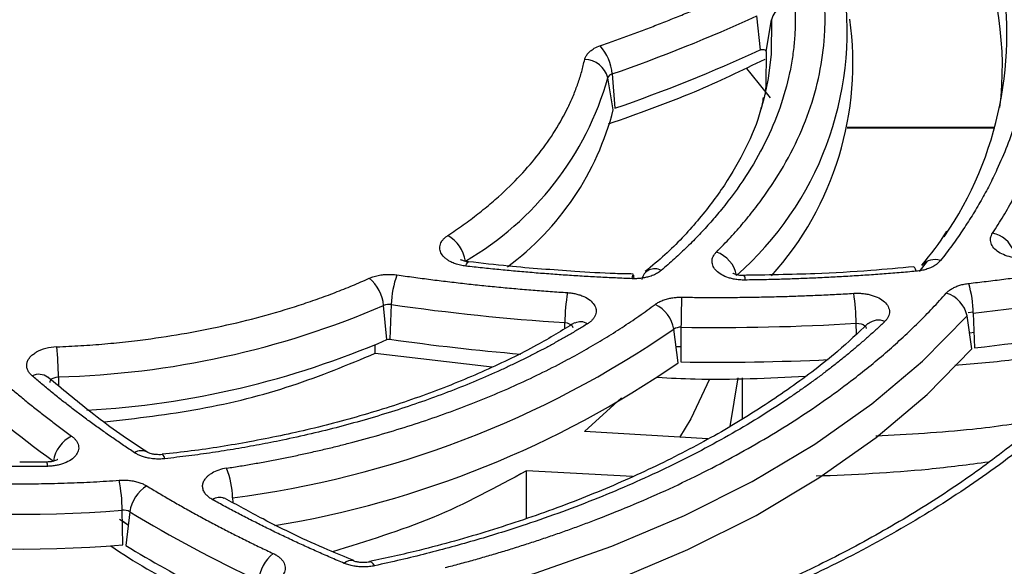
# Model space of a CAD drawing. Header units: millimetres. Extents: x 0 to 423, y 0 to 297.
# Tile 35 of 41: x 349 to 363, y 186 to 194. Entities that reach past the tile are written whole.
import ezdxf

# ---------------------------------------------------------------- set-up
doc = ezdxf.new("R2010")
doc.units = ezdxf.units.MM
doc.layers.add('实线', color=2, linetype='Continuous', lineweight=25)

msp = doc.modelspace()

# ---------------------------------------------------------------- linework, layer by layer
at = {"layer": '实线', "color": 2, "linetype": 'Continuous', "lineweight": 25, "true_color": 0xffff00}
for p, q in [((359.3352, 193.354), (359.2873, 193.8349)), ((359.4156, 193.3327), (359.4923, 193.7804)), ((357.2581, 192.5096), (357.1818, 192.9606)), ((357.242, 193.0141), (357.2816, 192.53)), ((359.3849, 192.6631), (359.3436, 192.5144)), ((360.5621, 192.2542), (362.6479, 192.2541)), ((360.5637, 192.2615), (362.65, 192.2614)), ((361.692, 190.3699), (361.5799, 190.2239)), ((354.0608, 189.2634), (354.0137, 189.7445)), ((354.1217, 189.7577), (354.1032, 189.2686)), ((362.3235, 189.131), (362.2552, 189.5974)), ((362.2699, 189.6462), (362.3428, 189.6546)), ((362.3435, 189.6357), (362.3592, 189.1461)), ((356.5718, 189.4167), (356.5733, 189.5032)), ((358.2144, 189.4375), (358.2124, 188.947)), ((360.6916, 189.3404), (360.6894, 189.4933)), ((358.1733, 188.9369), (358.1115, 189.4094)), ((362.3598, 189.3622), (362.2908, 189.3544)), ((353.8934, 189.0694), (353.8934, 189.1901)), ((358.2133, 189.159), (358.1403, 189.1602)), ((353.8934, 189.0694), (355.5491, 188.8768)), ((349.42, 188.7366), (349.4213, 188.6101)), ((359.0193, 188.7233), (358.902, 188.036)), ((359.0813, 188.1412), (359.0813, 188.7249)), ((357.3755, 188.4397), (356.8511, 187.9648)), ((358.5925, 187.8636), (356.8511, 187.9648)), ((357.5298, 187.3289), (356.0303, 187.4103)), ((356.0303, 186.7415), (356.0303, 187.4103)), ((351.8807, 187.0289), (351.8834, 186.9615)), ((350.3294, 186.3637), (350.3212, 186.8539)), ((350.4284, 186.8317), (350.3727, 186.3551)), ((350.4066, 186.6449), (350.285, 186.7224)), ((350.3237, 186.7049), (350.4068, 186.6468)), ((353.8166, 186.1234), (353.8147, 186.1229))]:
    msp.add_line(p, q, dxfattribs=at)
at = {"layer": '实线', "color": 2, "linetype": 'Continuous', "lineweight": 25, "true_color": 0xffff00, "flags": 128}
for points in [[(359.4923, 193.7804), (359.4892, 193.2952), (359.4466, 192.9508)], [(359.4156, 193.3327), (359.4125, 192.8509), (359.4014, 192.7299)], [(359.1386, 193.0902), (359.1986, 193.0151), (359.4719, 192.6795)], [(359.4466, 192.9508), (359.4197, 192.8116), (359.3849, 192.6631)], [(355.1749, 190.3005), (355.1864, 190.3297), (355.1975, 190.3494), (355.2079, 190.3587), (355.2135, 190.3594)], [(361.5354, 190.228), (361.5263, 190.2575), (361.5174, 190.2774), (361.5091, 190.287), (361.5049, 190.2878)], [(357.5264, 190.1235), (357.5302, 190.1533), (357.5339, 190.1735), (357.5374, 190.1834), (357.5405, 190.1827), (357.5432, 190.1714), (357.5453, 190.1499), (357.5466, 190.1248)], [(355.0178, 185.6354), (356.1544, 185.9631), (357.2391, 186.3449), (358.264, 186.7783), (359.222, 187.26), (360.1061, 187.7867), (360.91, 188.3545), (361.6281, 188.9595), (362.2552, 189.5974)], [(356.5733, 189.5032), (356.607, 189.4982), (356.637, 189.4881), (356.6612, 189.4737), (356.6776, 189.456), (356.6851, 189.4364), (356.6854, 189.4335)], [(360.6894, 189.4933), (360.7244, 189.4926), (360.7576, 189.4864), (360.7867, 189.4752), (360.8093, 189.4598), (360.8237, 189.4414), (360.8289, 189.4215), (360.8289, 189.4196)], [(355.755, 185.344), (356.1916, 185.4781), (357.2818, 185.8619), (358.312, 186.2975), (359.2748, 186.7817), (360.1634, 187.311), (360.9715, 187.8818), (361.6932, 188.4899), (362.3235, 189.131)], [(349.3026, 188.6565), (349.3022, 188.659), (349.3044, 188.678), (349.3149, 188.696), (349.3333, 188.7119), (349.3581, 188.7245), (349.3877, 188.7329), (349.42, 188.7366)], [(358.615, 188.705), (358.3546, 188.1436), (358.1939, 187.8787)], [(350.9235, 187.5813), (350.9124, 187.6106), (350.9017, 187.6303), (350.8917, 187.6397), (350.8864, 187.6404)], [(353.8873, 186.0699), (353.8664, 186.0976), (353.8463, 186.1157), (353.8274, 186.1237), (353.8166, 186.1234)]]:
    msp.add_lwpolyline(points, dxfattribs=at)
at = {"layer": '实线', "color": 2, "linetype": 'Continuous', "lineweight": 25, "true_color": 0xffff00}
for centre, radius, start, end in [((357.9721, 193.1124), 4.7823, 353.10977, 23.54523), ((357.7421, 193.5806), 5.0773, 325.64224, 11.47926), ((355.9646, 193.6231), 4.5978, 311.31327, 7.60722), ((359.8074, 193.6956), 0.3263, 87.40795, 164.9255), ((349.7734, 214.5838), 22.8262, 289.0985, 294.63254), ((356.1654, 193.1619), 4.4772, 317.988, 8.06562), ((356.5693, 192.9612), 0.6748, 4.49704, 41.87585), ((349.7829, 214.1867), 22.9182, 289.0985, 294.63254), ((356.8477, 192.8733), 0.3453, 14.64882, 88.91034), ((352.986, 194.1481), 4.3606, 300.0283, 344.19784), ((357.2613, 192.9317), 0.0846, 103.20551, 159.98778), ((353.3804, 193.5079), 4.0042, 306.48987, 345.56321), ((354.6789, 190.301), 0.4945, 8.34971, 60.81773), ((362.5324, 190.3691), 0.4069, 20.34386, 78.0587), ((358.572, 190.0879), 0.4356, 10.82525, 70.92977), ((361.7996, 190.148), 0.245, 70.74527, 138.32501), ((355.4705, 189.719), 1.3494, 160.15801, 178.35343), ((357.8408, 190.0804), 0.183, 59.62926, 170.32567), ((358.8009, 190.1121), 0.3186, 358.54559, 9.58131), ((353.433, 189.6844), 0.5838, 5.91453, 49.64215), ((360.6533, 189.5984), 1.6906, 1.26311, 15.74003), ((358.9211, 220.2576), 30.8125, 276.37715, 281.02954), ((359.4212, 189.4676), 2.8481, 170.72035, 179.28364), ((370.4292, 189.4027), 12.2148, 177.84381, 179.83688), ((357.6161, 189.4578), 3.0735, 0.66147, 8.59446), ((361.8409, 189.5135), 0.4227, 11.44184, 73.42407), ((349.085, 201.2355), 12.5034, 271.5354, 293.21534), ((354.0913, 189.5586), 0.2014, 81.30356, 112.64528), ((358.6421, 221.364), 31.9279, 261.86069, 266.28494), ((357.6429, 189.3342), 0.4745, 9.1116, 63.99666), ((356.7964, 189.3451), 0.1706, 55.39359, 118.29995), ((358.2063, 189.2646), 0.1731, 87.30272, 123.23315), ((358.7108, 222.3388), 32.905, 269.13575, 273.44742), ((361.0027, 189.32), 0.218, 65.5649, 130.71584), ((358.9132, 219.9574), 31.0033, 276.38159, 280.61648), ((350.0797, 201.0872), 14.1732, 277.30028, 304.51927), ((344.5441, 188.7016), 4.8761, 0.41157, 5.40704), ((349.124, 200.7469), 12.4998, 273.20262, 293.26299), ((358.6274, 220.886), 31.9395, 261.85671, 265.19285), ((350.2036, 200.474), 14.0221, 279.30713, 304.63641), ((358.7107, 222.0045), 33.0612, 269.13656, 272.74234), ((349.1421, 188.5657), 0.2075, 52.68979, 116.5706), ((357.2221, 198.4756), 13.4687, 226.35775, 234.22592), ((349.8209, 187.4736), 0.4783, 116.62022, 171.038), ((348.8453, 205.883), 19.0862, 252.16454, 274.43473), ((350.592, 187.5166), 0.1783, 60.80084, 122.88138), ((349.0584, 187.4811), 0.2078, 357.95602, 14.96863), ((350.6119, 186.9895), 1.2694, 1.77516, 21.13891), ((348.8451, 205.5169), 19.2107, 252.16118, 274.43144), ((347.7347, 186.8181), 2.5867, 0.79295, 10.22546), ((350.9332, 186.7623), 0.5095, 121.38429, 172.16286), ((351.694, 186.8803), 0.1554, 63.7507, 128.28627), ((350.3387, 186.6681), 0.1866, 61.26274, 95.38884), ((360.2735, 203.0836), 19.0013, 238.79328, 245.01209), ((359.9409, 202.1142), 18.4364, 238.73593, 242.68103), ((352.8153, 185.7995), 0.5718, 129.09692, 173.83311), ((353.5503, 186.0193), 0.125, 72.43755, 137.53577)]:
    msp.add_arc(centre, radius, start, end, dxfattribs=at)
for points, knots in [([(362.6166, 190.7672), (362.643, 190.8077), (362.6957, 190.8886), (362.7708, 191.0107), (362.8428, 191.1334), (362.9114, 191.2566), (362.9768, 191.3804), (363.0389, 191.5047), (363.0977, 191.6296), (363.1531, 191.755), (363.2053, 191.881), (363.2542, 192.0075), (363.3693, 192.328), (363.5093, 192.8473), (363.5955, 193.5689), (363.5758, 194.2922), (363.4773, 194.8509), (363.3688, 195.2452), (363.2929, 195.4786), (363.2059, 195.7105), (363.1074, 195.9409), (362.9984, 196.1699), (362.9165, 196.3211), (362.8754, 196.3967)], [0, 0, 0, 0, 0.0226053, 0.0451872, 0.067751, 0.0903019, 0.1128452, 0.1353862, 0.1579301, 0.1804822, 0.2030478, 0.2256321, 0.2482403, 0.3741126, 0.5000028, 0.6258751, 0.7517653, 0.7931893, 0.8345495, 0.8758782, 0.9172079, 0.958571, 1, 1, 1, 1]), ([(362.7514, 195.7592), (362.7683, 195.7188), (362.8019, 195.6382), (362.8482, 195.5168), (362.8917, 195.3951), (362.9318, 195.2732), (362.9688, 195.1509), (363.0025, 195.0283), (363.033, 194.9055), (363.0604, 194.7823), (363.0845, 194.6588), (363.1055, 194.5351), (363.1501, 194.2223), (363.179, 193.7186), (363.1172, 193.026), (362.9556, 192.3388), (362.7525, 191.8132), (362.5725, 191.4447), (362.4549, 191.2272), (362.3271, 191.0119), (362.1889, 190.7988), (362.041, 190.5875), (361.934, 190.4487), (361.8804, 190.3793)], [0, 0, 0, 0, 0.02260831, 0.04519386, 0.06776177, 0.09031715, 0.11286514, 0.13541087, 0.15795948, 0.18051609, 0.20308584, 0.22567386, 0.24828523, 0.37413465, 0.50000273, 0.62585214, 0.75172023, 0.7931503, 0.83451819, 0.87585547, 0.91719378, 0.95856477, 1, 1, 1, 1]), ([(358.7144, 190.4996), (358.7482, 190.5337), (358.8159, 190.6018), (358.9133, 190.7053), (359.0076, 190.8097), (359.0986, 190.9149), (359.1863, 191.0211), (359.2707, 191.1282), (359.3517, 191.2361), (359.4295, 191.345), (359.5921, 191.5848), (359.8111, 191.9617), (360.0336, 192.4834), (360.182, 193.0138), (360.2398, 193.4415), (360.2516, 193.7617), (360.2476, 193.9736), (360.2315, 194.1851), (360.2044, 194.3965), (360.1764, 194.5369), (360.1623, 194.6071)], [0, 0, 0, 0, 0.0276364, 0.0552423, 0.0828265, 0.1103981, 0.1379658, 0.1655385, 0.1931251, 0.2207346, 0.2483757, 0.3741776, 0.5000037, 0.6258056, 0.7516316, 0.8013533, 0.8509991, 0.900621, 0.9502707, 1, 1, 1, 1]), ([(357.0717, 193.4116), (357.1416, 193.4361), (357.2813, 193.4851), (357.4886, 193.5605), (357.6942, 193.6374), (357.8979, 193.7157), (358.0999, 193.7956), (358.2999, 193.8771), (358.4982, 193.96), (358.6946, 194.0445), (358.8893, 194.1304), (359.0175, 194.1889), (359.0816, 194.2182)], [0, 0, 0, 0, 0.100103, 0.2001373, 0.3001201, 0.4000687, 0.5, 0.5999313, 0.6998799, 0.7998627, 0.899897, 1, 1, 1, 1]), ([(359.8222, 194.0216), (359.8242, 193.9847), (359.8281, 193.911), (359.8298, 193.8004), (359.8284, 193.69), (359.8235, 193.5796), (359.8154, 193.4693), (359.8038, 193.359), (359.789, 193.2489), (359.7708, 193.1388), (359.7237, 192.8987), (359.6202, 192.5305), (359.4118, 192.0411), (359.137, 191.5627), (358.8653, 191.192), (358.6363, 190.9221), (358.4751, 190.7463), (358.3043, 190.5737), (358.1246, 190.4039), (357.9972, 190.2935), (357.9334, 190.2383)], [0, 0, 0, 0, 0.0276433, 0.0552577, 0.0828516, 0.1104335, 0.1380118, 0.165595, 0.1931915, 0.2208097, 0.248458, 0.3742179, 0.5000035, 0.6257633, 0.7515489, 0.8012843, 0.8509479, 0.9005888, 0.9502564, 1, 1, 1, 1]), ([(356.8543, 193.2186), (356.8561, 193.2258), (356.8598, 193.2401), (356.8692, 193.2611), (356.8815, 193.2818), (356.9017, 193.3083), (356.9335, 193.34), (356.9674, 193.3614), (356.9844, 193.3722)], [0, 0, 0, 0, 0.1249279, 0.2493665, 0.3741716, 0.5001914, 0.7493728, 1, 1, 1, 1]), ([(359.3352, 193.354), (359.3494, 193.3606), (359.3702, 193.3621), (359.4033, 193.3533), (359.4149, 193.3432), (359.4156, 193.3327)], [0, 0, 0, 0, 0.5, 0.5, 1, 1, 1, 1]), ([(354.92, 190.7327), (354.9572, 190.7575), (355.0315, 190.807), (355.1395, 190.883), (355.2447, 190.9601), (355.3471, 191.0385), (355.4466, 191.1181), (355.5432, 191.199), (355.716, 191.3505), (355.9497, 191.5783), (356.2169, 191.8901), (356.4432, 192.2126), (356.596, 192.4881), (356.6964, 192.7112), (356.7603, 192.8791), (356.8142, 193.0482), (356.8409, 193.1618), (356.8543, 193.2186)], [0, 0, 0, 0, 0.0355546, 0.0710709, 0.1065649, 0.1420524, 0.1775494, 0.2130719, 0.2486356, 0.3743015, 0.5000047, 0.6256706, 0.7513738, 0.8135661, 0.8756776, 0.9377938, 1, 1, 1, 1]), ([(357.1923, 192.3088), (357.6046, 192.4545), (358.3806, 192.7287), (359.0765, 193.0668), (359.4027, 193.2254)], [0, 0, 0, 0, 0.5311918, 1, 1, 1, 1]), ([(359.3769, 192.6807), (359.3653, 192.6218), (359.318, 192.3817), (359.1367, 191.9675), (358.8442, 191.444), (358.4584, 190.941), (358.0809, 190.5321), (357.8033, 190.3021), (357.7083, 190.2234)], [0, 0, 0, 0, 0.0682452, 0.2782843, 0.4854909, 0.6905509, 0.894207, 1, 1, 1, 1]), ([(355.1749, 190.3005), (355.1618, 190.3022), (355.1357, 190.3055), (355.0979, 190.3129), (355.0616, 190.322), (355.0269, 190.333), (354.9937, 190.3459), (354.957, 190.3629), (354.9187, 190.3849), (354.8702, 190.4216), (354.8263, 190.4732), (354.8025, 190.541), (354.8089, 190.5992), (354.8299, 190.6444), (354.8533, 190.6765), (354.8829, 190.7064), (354.9076, 190.724), (354.92, 190.7327)], [0, 0, 0, 0, 0.0422371, 0.0838366, 0.1251186, 0.1664109, 0.2080408, 0.250328, 0.313869, 0.3775876, 0.5002279, 0.6228682, 0.7498427, 0.8133837, 0.8771024, 0.9385072, 1, 1, 1, 1]), ([(361.9629, 190.7923), (361.9619, 190.7905), (361.8681, 190.6273), (361.7393, 190.4702), (361.6119, 190.3147)], [0, 0, 0, 0, 0.0109866, 1, 1, 1, 1]), ([(363.1539, 190.4177), (363.1406, 190.416), (363.1142, 190.4125), (363.0737, 190.41), (363.0254, 190.4094), (362.9697, 190.4123), (362.8873, 190.4235), (362.792, 190.4493), (362.6975, 190.4963), (362.6279, 190.556), (362.5949, 190.6137), (362.5854, 190.6622), (362.5873, 190.6984), (362.597, 190.7338), (362.61, 190.7561), (362.6166, 190.7672)], [0, 0, 0, 0, 0.0409556, 0.0817885, 0.1228254, 0.1864895, 0.2503308, 0.3775259, 0.5000246, 0.6225233, 0.7497184, 0.8133824, 0.8772237, 0.9385661, 1, 1, 1, 1]), ([(359.1194, 190.104), (359.1062, 190.104), (359.0799, 190.104), (359.0405, 190.1066), (358.9945, 190.1118), (358.9426, 190.1212), (358.8683, 190.1414), (358.7864, 190.1767), (358.7118, 190.2318), (358.6642, 190.2961), (358.6501, 190.3545), (358.6552, 190.4018), (358.6674, 190.4363), (358.6865, 190.4693), (358.7051, 190.4895), (358.7144, 190.4996)], [0, 0, 0, 0, 0.0409962, 0.0818763, 0.1229497, 0.1865432, 0.2503122, 0.3773829, 0.5000233, 0.6226637, 0.7497344, 0.8133279, 0.8770969, 0.938505, 1, 1, 1, 1]), ([(362.2805, 190.057), (362.3629, 190.0665), (362.5275, 190.0853), (362.7734, 190.116), (363.0186, 190.1485), (363.2629, 190.1828), (363.5063, 190.2191), (363.7489, 190.2572), (363.9905, 190.2973), (364.2313, 190.3392), (364.4714, 190.3829), (364.6305, 190.4136), (364.7101, 190.429)], [0, 0, 0, 0, 0.1001086, 0.2001448, 0.3001267, 0.4000724, 0.5, 0.5999276, 0.6998733, 0.7998552, 0.8998914, 1, 1, 1, 1]), ([(355.2127, 190.3603), (355.2078, 190.3606), (355.1942, 190.3614), (355.1703, 190.3664), (355.1419, 190.3737), (355.118, 190.3831), (355.1035, 190.3912), (355.1022, 190.3922), (355.1017, 190.3927)], [0, 0, 0, 0, 0.0739967, 0.2040319, 0.4062908, 0.6053291, 0.8077478, 1, 1, 1, 1]), ([(357.5264, 190.1235), (357.4474, 190.1266), (357.2894, 190.1329), (357.0529, 190.1445), (356.8167, 190.1578), (356.581, 190.1728), (356.3456, 190.1896), (356.1106, 190.2082), (355.8761, 190.2286), (355.6419, 190.2507), (355.4081, 190.2745), (355.2527, 190.2918), (355.1749, 190.3005)], [0, 0, 0, 0, 0.1001011, 0.2001348, 0.300118, 0.4000674, 0.5, 0.5999326, 0.699882, 0.7998652, 0.8998989, 1, 1, 1, 1]), ([(357.5392, 190.1892), (357.454, 190.1907), (357.1783, 190.1957), (356.5899, 190.2338), (355.8976, 190.2833), (355.4008, 190.3413), (355.2138, 190.3632)], [0, 0, 0, 0, 0.1089163, 0.3523411, 0.7561813, 1, 1, 1, 1]), ([(361.5048, 190.2906), (361.3027, 190.2726), (360.8389, 190.231), (360.0286, 190.184), (359.4195, 190.1755), (359.0753, 190.1706)], [0, 0, 0, 0, 0.25129054, 0.57701315, 1, 1, 1, 1]), ([(361.8804, 190.3793), (361.8749, 190.3727), (361.8639, 190.3596), (361.8442, 190.3411), (361.8221, 190.3237), (361.7976, 190.3074), (361.7706, 190.2922), (361.7317, 190.2737), (361.6787, 190.2541), (361.6093, 190.2367), (361.5602, 190.2309), (361.5354, 190.228)], [0, 0, 0, 0, 0.0842738, 0.1674193, 0.2500059, 0.3326143, 0.4158248, 0.5002053, 0.6674921, 0.8325413, 1, 1, 1, 1]), ([(353.811, 190.1292), (353.8222, 190.134), (353.8444, 190.1434), (353.8802, 190.1553), (353.9174, 190.1654), (353.9563, 190.1734), (354.0053, 190.1807), (354.0646, 190.1853), (354.1337, 190.1849), (354.1787, 190.1796), (354.2013, 190.177)], [0, 0, 0, 0, 0.1007914, 0.2003718, 0.2995683, 0.3992176, 0.500145, 0.667314, 0.8326415, 1, 1, 1, 1]), ([(354.2013, 190.177), (354.2807, 190.1658), (354.4394, 190.1434), (354.6784, 190.1121), (354.9179, 190.0825), (355.158, 190.0547), (355.3986, 190.0288), (355.6398, 190.0047), (355.8816, 189.9824), (356.124, 189.962), (356.3669, 189.9433), (356.5292, 189.9323), (356.6104, 189.9269)], [0, 0, 0, 0, 0.100103, 0.2001373, 0.3001201, 0.4000687, 0.5, 0.5999313, 0.6998799, 0.7998627, 0.899897, 1, 1, 1, 1]), ([(357.9334, 190.2383), (357.9256, 190.232), (357.9102, 190.2196), (357.8839, 190.2025), (357.8554, 190.187), (357.8246, 190.1729), (357.7916, 190.1603), (357.7506, 190.1475), (357.701, 190.1358), (357.6432, 190.1271), (357.5846, 190.1225), (357.5458, 190.1232), (357.5264, 190.1235)], [0, 0, 0, 0, 0.0843708, 0.1674919, 0.2499914, 0.3325115, 0.4156941, 0.5001659, 0.6270833, 0.7543595, 0.877091, 1, 1, 1, 1]), ([(359.1092, 190.1651), (359.0869, 190.166), (359.0559, 190.1673), (359.0162, 190.1746), (358.988, 190.1822), (358.9641, 190.1915), (358.9495, 190.1996), (358.9483, 190.2006), (358.9477, 190.2011)], [0, 0, 0, 0, 0.26245486, 0.36602557, 0.5271212, 0.68565165, 0.84687458, 1, 1, 1, 1]), ([(361.5354, 190.228), (361.4554, 190.221), (361.2953, 190.2069), (361.0546, 190.1881), (360.8137, 190.171), (360.5725, 190.1559), (360.331, 190.1425), (360.0893, 190.1311), (359.8472, 190.1214), (359.6049, 190.1137), (359.3623, 190.1076), (359.2004, 190.1052), (359.1194, 190.104)], [0, 0, 0, 0, 0.1001058, 0.2001411, 0.3001235, 0.4000706, 0.5, 0.5999294, 0.6998765, 0.7998589, 0.8998942, 1, 1, 1, 1]), ([(349.3985, 189.1611), (349.4551, 189.1634), (349.5683, 189.1681), (349.7377, 189.1777), (349.9065, 189.1893), (350.0749, 189.2029), (350.2428, 189.2186), (350.4102, 189.2364), (350.718, 189.2729), (351.1623, 189.3386), (351.7332, 189.45), (352.2881, 189.5856), (352.7337, 189.7182), (353.0779, 189.8349), (353.3288, 189.9275), (353.574, 190.0251), (353.732, 190.0945), (353.811, 190.1292)], [0, 0, 0, 0, 0.0355546, 0.0710709, 0.1065649, 0.1420524, 0.1775494, 0.2130719, 0.2486356, 0.3743015, 0.5000047, 0.6256706, 0.7513738, 0.8135661, 0.8756776, 0.9377938, 1, 1, 1, 1]), ([(365.2815, 190.0833), (365.2507, 190.0385), (365.1892, 189.949), (365.0929, 189.8158), (364.9936, 189.6834), (364.8911, 189.5519), (364.7854, 189.4214), (364.6766, 189.2917), (364.5645, 189.163), (364.4493, 189.0352), (364.3309, 188.9082), (364.2093, 188.7822), (364.0845, 188.6571), (363.7401, 188.3227), (363.1319, 187.7943), (362.1824, 187.1071), (361.1342, 186.4693), (360.2669, 186.0259), (359.6454, 185.7417), (359.3032, 185.5929), (358.9551, 185.4491), (358.6012, 185.3102), (358.2413, 185.1764), (357.8759, 185.0473), (357.6277, 184.9655), (357.5035, 184.9245)], [0, 0, 0, 0, 0.0207195, 0.0414184, 0.0621008, 0.0827709, 0.1034329, 0.1240909, 0.1447491, 0.1654117, 0.1860828, 0.2067667, 0.2274674, 0.2481891, 0.3740882, 0.500002, 0.6259011, 0.7518149, 0.7873206, 0.8227744, 0.8581973, 0.8936104, 0.9290345, 0.9644907, 1, 1, 1, 1]), ([(362.0449, 189.9847), (362.053, 189.9892), (362.0692, 189.9982), (362.0958, 190.0103), (362.1237, 190.0214), (362.1628, 190.0345), (362.2145, 190.048), (362.2585, 190.054), (362.2805, 190.057)], [0, 0, 0, 0, 0.124837, 0.2493504, 0.3742288, 0.5001543, 0.7493571, 1, 1, 1, 1]), ([(354.8829, 186.0437), (354.9512, 186.0615), (355.0876, 186.0972), (355.2903, 186.1529), (355.4915, 186.2103), (355.6909, 186.2694), (355.8888, 186.3302), (356.0849, 186.3928), (356.2795, 186.4571), (356.4723, 186.5231), (356.6635, 186.5909), (356.8531, 186.6604), (357.3269, 186.84), (358.0621, 187.1501), (359.0069, 187.6251), (359.8789, 188.1446), (360.4937, 188.5799), (360.8999, 188.903), (361.1321, 189.099), (361.3546, 189.2986), (361.5672, 189.5017), (361.7707, 189.7081), (361.8978, 189.8484), (361.9615, 189.9187)], [0, 0, 0, 0, 0.0226053, 0.0451872, 0.067751, 0.0903019, 0.1128452, 0.1353862, 0.1579301, 0.1804822, 0.2030478, 0.2256321, 0.2482403, 0.3741126, 0.5000028, 0.6258751, 0.7517653, 0.7931893, 0.8345495, 0.8758782, 0.9172079, 0.958571, 1, 1, 1, 1]), ([(356.6104, 189.9269), (356.6206, 189.9261), (356.641, 189.9245), (356.6711, 189.9207), (356.7008, 189.9157), (356.7402, 189.9074), (356.7882, 189.894), (356.8591, 189.8663), (356.9331, 189.8219), (356.9924, 189.7576), (357.0199, 189.6864), (357.0138, 189.625), (356.9912, 189.5773), (356.9658, 189.5437), (356.9336, 189.5126), (356.9067, 189.4945), (356.8933, 189.4855)], [0, 0, 0, 0, 0.0307332, 0.0613478, 0.0919851, 0.1227859, 0.186482, 0.2503528, 0.3776011, 0.5000343, 0.6224675, 0.7497158, 0.8134118, 0.8772827, 0.9385963, 1, 1, 1, 1]), ([(364.989, 189.988), (364.9506, 189.9274), (364.771, 189.6442), (364.3647, 189.1556), (363.7715, 188.5277), (363.094, 187.9272), (362.344, 187.3556), (361.5232, 186.8161), (360.6365, 186.312), (359.6901, 185.8449), (358.685, 185.4224), (357.9177, 185.1318), (357.4743, 184.9966), (357.3972, 184.9732)], [0, 0, 0, 0, 0.0288958, 0.135184, 0.2411198, 0.3468145, 0.4523455, 0.557755, 0.6630504, 0.7682214, 0.8732226, 0.9779656, 1, 1, 1, 1]), ([(357.8884, 189.7852), (357.8974, 189.7901), (357.9153, 189.8), (357.9445, 189.8131), (357.9753, 189.8249), (358.0078, 189.8351), (358.0493, 189.8458), (358.1003, 189.8553), (358.1612, 189.8619), (358.2024, 189.8621), (358.223, 189.8623)], [0, 0, 0, 0, 0.1006128, 0.200265, 0.2996207, 0.3993502, 0.500116, 0.6671551, 0.8327479, 1, 1, 1, 1]), ([(358.223, 189.8623), (358.3043, 189.8612), (358.4667, 189.8591), (358.7104, 189.8583), (358.9539, 189.8592), (359.1974, 189.8619), (359.4406, 189.8665), (359.6838, 189.8729), (359.9269, 189.8811), (360.1698, 189.8912), (360.4126, 189.903), (360.5743, 189.9124), (360.6551, 189.9171)], [0, 0, 0, 0, 0.1001018, 0.2001357, 0.3001188, 0.4000679, 0.5, 0.5999321, 0.6998812, 0.7998643, 0.8998982, 1, 1, 1, 1]), ([(360.6551, 189.9171), (360.6654, 189.9176), (360.6861, 189.9186), (360.7171, 189.9186), (360.7481, 189.9174), (360.7899, 189.9142), (360.842, 189.9069), (360.922, 189.8884), (361.011, 189.8539), (361.0928, 189.7979), (361.1457, 189.7312), (361.1618, 189.6701), (361.1566, 189.6204), (361.1436, 189.5843), (361.123, 189.5498), (361.1029, 189.5289), (361.0929, 189.5185)], [0, 0, 0, 0, 0.0307279, 0.0613357, 0.091966, 0.1227611, 0.1864721, 0.2503567, 0.3776299, 0.5000347, 0.6224395, 0.7497127, 0.8134236, 0.8773081, 0.9386093, 1, 1, 1, 1]), ([(361.9615, 189.9187), (361.9671, 189.9247), (361.9784, 189.9367), (361.9984, 189.9537), (362.0203, 189.9699), (362.0366, 189.9798), (362.0449, 189.9847)], [0, 0, 0, 0, 0.2507643, 0.5, 0.7492357, 1, 1, 1, 1]), ([(351.7959, 187.4473), (351.8616, 187.4576), (351.9929, 187.4782), (352.1886, 187.5116), (352.383, 187.5469), (352.5763, 187.5842), (352.7683, 187.6234), (352.9591, 187.6647), (353.1488, 187.708), (353.3371, 187.7532), (353.7457, 187.8564), (354.3623, 188.0335), (355.1586, 188.3116), (355.9132, 188.6261), (356.478, 188.9049), (356.8785, 189.1265), (357.1352, 189.2779), (357.383, 189.4341), (357.6227, 189.5946), (357.7748, 189.7053), (357.851, 189.7607)], [0, 0, 0, 0, 0.0276364, 0.0552423, 0.0828265, 0.1103981, 0.1379658, 0.1655385, 0.1931251, 0.2207346, 0.2483757, 0.3741776, 0.5000037, 0.6258056, 0.7516316, 0.8013533, 0.8509991, 0.900621, 0.9502707, 1, 1, 1, 1]), ([(356.7124, 189.4993), (356.5366, 189.3924), (356.1415, 189.1521), (355.4535, 188.8203), (354.6721, 188.5008), (353.8474, 188.2257), (352.9964, 187.9963), (352.1445, 187.8185), (351.4405, 187.7033), (351.0231, 187.6585), (350.886, 187.6437)], [0, 0, 0, 0, 0.1139767, 0.2561481, 0.3977883, 0.5384959, 0.6774353, 0.8126681, 0.9384432, 1, 1, 1, 1]), ([(356.8933, 189.4855), (356.8495, 189.4586), (356.762, 189.4049), (356.6278, 189.3261), (356.4914, 189.2485), (356.3528, 189.1724), (356.2119, 189.0978), (356.0687, 189.0245), (355.9233, 188.9527), (355.7756, 188.8823), (355.4483, 188.7317), (354.9241, 188.5137), (354.1772, 188.2526), (353.3969, 188.0265), (352.7507, 187.8753), (352.2582, 187.778), (351.9289, 187.7195), (351.5966, 187.6671), (351.2617, 187.6204), (351.0363, 187.5944), (350.9235, 187.5813)], [0, 0, 0, 0, 0.0276433, 0.0552577, 0.0828516, 0.1104335, 0.1380118, 0.165595, 0.1931915, 0.2208097, 0.248458, 0.3742179, 0.5000035, 0.6257633, 0.7515489, 0.8012843, 0.8509479, 0.9005888, 0.9502564, 1, 1, 1, 1]), ([(360.8554, 189.4902), (360.7153, 189.3579), (360.3835, 189.0447), (359.7714, 188.5812), (359.0388, 188.1001), (358.2387, 187.6546), (357.3805, 187.2471), (356.4702, 186.8802), (355.5149, 186.5588), (354.6286, 186.3054), (354.0495, 186.1795), (353.8135, 186.1282)], [0, 0, 0, 0, 0.0874123, 0.2070589, 0.3265169, 0.4457966, 0.5648702, 0.6836398, 0.8019113, 0.919317, 1, 1, 1, 1]), ([(361.0929, 189.5185), (361.0554, 189.4831), (360.9804, 189.4124), (360.8645, 189.3076), (360.7461, 189.2038), (360.6251, 189.1012), (360.5015, 188.9996), (360.3752, 188.8992), (360.2463, 188.7998), (360.1148, 188.7016), (359.9806, 188.6044), (359.8439, 188.5084), (359.4924, 188.269), (358.8958, 187.901), (358.0038, 187.4365), (357.0477, 187.0165), (356.2602, 186.7278), (355.6816, 186.5407), (355.3321, 186.4349), (354.978, 186.3348), (354.6192, 186.2406), (354.2559, 186.1515), (354.0102, 186.0971), (353.8873, 186.0699)], [0, 0, 0, 0, 0.0226083, 0.0451939, 0.0677618, 0.0903172, 0.1128651, 0.1354109, 0.1579595, 0.1805161, 0.2030858, 0.2256739, 0.2482852, 0.3741346, 0.5000027, 0.6258521, 0.7517202, 0.7931503, 0.8345182, 0.8758555, 0.9171938, 0.9585648, 1, 1, 1, 1]), ([(356.7196, 189.4979), (356.7206, 189.4983), (356.7215, 189.4987), (356.7175, 189.4966), (356.7174, 189.4966)], [0, 0, 0, 0, 0.96856131, 1, 1, 1, 1]), ([(362.0811, 188.9018), (362.3727, 188.9264), (363.1701, 188.9936), (363.9343, 189.1436), (364.4191, 189.2387)], [0, 0, 0, 0, 0.3656705, 1, 1, 1, 1]), ([(348.2095, 189.0615), (348.2519, 189.0211), (348.3367, 188.9405), (348.4674, 188.8208), (348.6005, 188.7021), (348.7363, 188.5845), (348.8747, 188.4679), (349.0157, 188.3524), (349.1594, 188.238), (349.3057, 188.1246), (349.4545, 188.0122), (349.5559, 187.9382), (349.6066, 187.9012)], [0, 0, 0, 0, 0.100103, 0.2001373, 0.3001201, 0.4000687, 0.5, 0.5999313, 0.6998799, 0.7998627, 0.899897, 1, 1, 1, 1]), ([(349.0492, 188.7513), (349.0424, 188.7575), (349.0288, 188.7699), (349.0118, 188.7896), (348.9976, 188.8099), (348.9822, 188.8388), (348.9708, 188.8769), (348.9717, 188.9238), (348.9865, 188.97), (349.0151, 189.0128), (349.0542, 189.0519), (349.0884, 189.0736), (349.1055, 189.0844)], [0, 0, 0, 0, 0.06079976, 0.12120835, 0.18165106, 0.24255247, 0.37118965, 0.50010354, 0.62874079, 0.75765475, 0.87875945, 1, 1, 1, 1]), ([(350.0717, 188.1006), (350.5245, 188.1535), (351.4411, 188.2607), (352.7425, 188.5898), (353.5098, 188.9095), (353.8934, 189.0694)], [0, 0, 0, 0, 0.3280808, 0.6640404, 1, 1, 1, 1]), ([(350.4952, 187.6663), (350.4431, 187.7008), (350.3391, 187.7697), (350.1861, 187.8745), (350.0354, 187.9802), (349.8871, 188.0871), (349.7413, 188.1951), (349.5979, 188.3041), (349.4569, 188.4143), (349.3185, 188.5255), (349.1823, 188.6378), (349.0936, 188.7135), (349.0492, 188.7513)], [0, 0, 0, 0, 0.1001011, 0.2001348, 0.300118, 0.4000674, 0.5, 0.5999326, 0.699882, 0.7998652, 0.8998989, 1, 1, 1, 1]), ([(357.8806, 188.7311), (358.0583, 188.7216), (358.7542, 188.6844), (359.4522, 188.7209), (359.9721, 188.7481)], [0, 0, 0, 0, 0.2552067, 1, 1, 1, 1]), ([(350.6799, 187.6735), (350.6635, 187.6837), (350.3748, 187.8621), (349.8953, 188.2132), (349.4696, 188.5673), (349.2702, 188.7332)], [0, 0, 0, 0, 0.0310612, 0.546131, 1, 1, 1, 1]), ([(349.2661, 187.4736), (349.2022, 187.4725), (349.0745, 187.4702), (348.883, 187.4693), (348.6916, 187.4701), (348.5004, 187.4729), (348.3093, 187.4776), (348.1183, 187.4842), (347.9275, 187.4928), (347.7368, 187.5033), (347.321, 187.5305), (346.6832, 187.5903), (345.8354, 187.7106), (345.0067, 187.8692), (344.3645, 188.0261), (343.897, 188.1583), (343.5925, 188.2513), (343.2935, 188.3499), (342.9993, 188.4536), (342.8081, 188.5272), (342.7125, 188.5641)], [0, 0, 0, 0, 0.0276433, 0.0552577, 0.0828516, 0.1104335, 0.1380118, 0.165595, 0.1931915, 0.2208097, 0.248458, 0.3742179, 0.5000035, 0.6257633, 0.7515489, 0.8012843, 0.8509479, 0.9005888, 0.9502564, 1, 1, 1, 1]), ([(343.1651, 188.1132), (343.2242, 188.0936), (343.3422, 188.0546), (343.5215, 187.9983), (343.7022, 187.9439), (343.8846, 187.8914), (344.0685, 187.8408), (344.2539, 187.792), (344.441, 187.7452), (344.6296, 187.7003), (345.0449, 187.6065), (345.6979, 187.4801), (346.6015, 187.3516), (347.5203, 187.266), (348.2612, 187.2326), (348.8158, 187.2258), (349.1829, 187.2281), (349.5493, 187.2374), (349.9154, 187.253), (350.1586, 187.2692), (350.2803, 187.2773)], [0, 0, 0, 0, 0.0276364, 0.0552423, 0.0828265, 0.1103981, 0.1379658, 0.1655385, 0.1931251, 0.2207346, 0.2483757, 0.3741776, 0.5000037, 0.6258056, 0.7516316, 0.8013533, 0.8509991, 0.900621, 0.9502707, 1, 1, 1, 1]), ([(363.3011, 188.1268), (362.9799, 188.0788), (362.2143, 187.9645), (361.4261, 187.9242), (360.9685, 187.9009)], [0, 0, 0, 0, 0.419564, 1, 1, 1, 1]), ([(349.6066, 187.9012), (349.6129, 187.8965), (349.6254, 187.887), (349.642, 187.872), (349.6569, 187.8564), (349.6746, 187.8344), (349.6921, 187.8054), (349.7083, 187.7568), (349.7063, 187.6953), (349.6694, 187.6255), (349.6017, 187.564), (349.5222, 187.5231), (349.4478, 187.4986), (349.3886, 187.4852), (349.3277, 187.4763), (349.2866, 187.4745), (349.2661, 187.4736)], [0, 0, 0, 0, 0.0307332, 0.0613478, 0.0919851, 0.1227859, 0.186482, 0.2503528, 0.3776011, 0.5000343, 0.6224675, 0.7497158, 0.8134118, 0.8772827, 0.9385963, 1, 1, 1, 1]), ([(350.9235, 187.5813), (350.9104, 187.5801), (350.8843, 187.5776), (350.8448, 187.5763), (350.8056, 187.5769), (350.7666, 187.5795), (350.7278, 187.5841), (350.6832, 187.5918), (350.6337, 187.6037), (350.5822, 187.6212), (350.5352, 187.6419), (350.5085, 187.6582), (350.4952, 187.6663)], [0, 0, 0, 0, 0.0843708, 0.1674919, 0.2499914, 0.3325115, 0.4156941, 0.5001659, 0.6270833, 0.7543595, 0.877091, 1, 1, 1, 1]), ([(350.8381, 187.6378), (350.8158, 187.6388), (350.7848, 187.64), (350.7451, 187.6474), (350.7168, 187.655), (350.6933, 187.6641), (350.6808, 187.671), (350.6795, 187.6719), (350.6792, 187.6721)], [0, 0, 0, 0, 0.293204, 0.408909, 0.5888785, 0.7659823, 0.946094, 1, 1, 1, 1]), ([(350.8869, 187.6405), (350.8865, 187.6405), (350.8714, 187.6381), (350.8545, 187.638), (350.8381, 187.6378)], [0, 0, 0, 0, 0.02428388, 1, 1, 1, 1]), ([(349.259, 187.5349), (349.2557, 187.5348), (349.1273, 187.5295), (348.9984, 187.5301), (348.8728, 187.5307)], [0, 0, 0, 0, 0.0256289, 1, 1, 1, 1]), ([(349.4102, 187.5699), (349.4101, 187.5698), (349.41, 187.5696), (349.3941, 187.5605), (349.367, 187.5504), (349.3336, 187.5422), (349.2951, 187.536), (349.2658, 187.5351), (349.2497, 187.5346)], [0, 0, 0, 0, 0.1327911, 0.3205602, 0.5073973, 0.6515361, 0.8089316, 1, 1, 1, 1]), ([(362.5586, 187.5334), (362.2769, 187.4964), (361.4753, 187.391), (360.6545, 187.3559), (360.1222, 187.3331)], [0, 0, 0, 0, 0.35141086, 1, 1, 1, 1]), ([(351.5977, 187.0022), (351.5891, 187.0072), (351.5719, 187.0171), (351.5489, 187.0334), (351.5282, 187.0505), (351.5099, 187.0687), (351.4862, 187.097), (351.4637, 187.1373), (351.4538, 187.1897), (351.4616, 187.2422), (351.4849, 187.2872), (351.5158, 187.3239), (351.5491, 187.3533), (351.5766, 187.3704), (351.5904, 187.379)], [0, 0, 0, 0, 0.0503221, 0.1001823, 0.1499009, 0.1998005, 0.2502007, 0.3750079, 0.500056, 0.624863, 0.749911, 0.8334691, 0.9163333, 1, 1, 1, 1]), ([(356.0303, 187.4103), (355.602, 187.1768), (354.7756, 186.7264), (353.7739, 186.4169), (353.2915, 186.2679)], [0, 0, 0, 0, 0.5183681, 1, 1, 1, 1]), ([(350.2803, 187.2773), (350.2922, 187.278), (350.3159, 187.2794), (350.3515, 187.2795), (350.3868, 187.2781), (350.4219, 187.275), (350.4566, 187.2704), (350.502, 187.2621), (350.5563, 187.2481), (350.6166, 187.2258), (350.6507, 187.2068), (350.6678, 187.1972)], [0, 0, 0, 0, 0.0841641, 0.167324, 0.2499888, 0.3326767, 0.4159056, 0.5001833, 0.6673889, 0.8326117, 1, 1, 1, 1]), ([(350.6678, 187.1972), (350.724, 187.1633), (350.8363, 187.0955), (351.0076, 186.9955), (351.1809, 186.8967), (351.3564, 186.7993), (351.534, 186.7032), (351.7138, 186.6084), (351.8957, 186.5151), (352.0798, 186.423), (352.266, 186.3322), (352.3918, 186.2729), (352.4547, 186.2432)], [0, 0, 0, 0, 0.1001018, 0.2001357, 0.3001188, 0.4000679, 0.5, 0.5999321, 0.6998812, 0.7998643, 0.8998982, 1, 1, 1, 1]), ([(353.4581, 186.1037), (353.3928, 186.1314), (353.2624, 186.1868), (353.0692, 186.2718), (352.8779, 186.358), (352.6888, 186.4458), (352.5017, 186.5349), (352.3167, 186.6255), (352.1337, 186.7175), (351.9529, 186.8109), (351.7739, 186.9057), (351.6565, 186.97), (351.5977, 187.0022)], [0, 0, 0, 0, 0.1001058, 0.2001411, 0.3001235, 0.4000706, 0.5, 0.5999294, 0.6998765, 0.7998589, 0.8998942, 1, 1, 1, 1]), ([(351.7596, 187.0217), (351.7581, 187.0225), (351.7517, 187.0257), (351.7517, 187.0261), (351.7517, 187.0263)], [0, 0, 0, 0, 0.2339785, 1, 1, 1, 1]), ([(353.5929, 186.143), (353.4697, 186.1933), (353.0236, 186.3755), (352.41, 186.6692), (351.9452, 186.9262), (351.7652, 187.0257)], [0, 0, 0, 0, 0.18947457, 0.68630655, 1, 1, 1, 1]), ([(351.0479, 185.8264), (350.6356, 185.7756), (349.6488, 185.654), (348.0407, 185.6691), (346.305, 185.8453), (344.636, 186.1919), (343.6456, 186.5571), (343.1505, 186.7397)], [0, 0, 0, 0, 0.1521561, 0.3641171, 0.576078, 0.788039, 1, 1, 1, 1]), ([(352.276, 185.7826), (352.2061, 185.7729), (352.0665, 185.7535), (351.8562, 185.7267), (351.6454, 185.7017), (351.4341, 185.6785), (351.2223, 185.6572), (351.01, 185.6377), (350.7971, 185.6201), (350.5838, 185.6043), (350.3699, 185.5903), (350.1556, 185.5783), (349.6138, 185.5525), (348.7412, 185.5358), (347.5415, 185.5715), (346.351, 185.6648), (345.4405, 185.782), (344.8022, 185.8859), (344.4256, 185.9538), (344.0526, 186.0276), (343.6833, 186.1074), (343.3175, 186.1927), (343.077, 186.2545), (342.9567, 186.2855)], [0, 0, 0, 0, 0.02260831, 0.04519386, 0.06776177, 0.09031715, 0.11286514, 0.13541087, 0.15795948, 0.18051609, 0.20308584, 0.22567386, 0.24828523, 0.37413465, 0.50000273, 0.62585214, 0.75172023, 0.7931503, 0.83451819, 0.87585547, 0.91719378, 0.95856477, 1, 1, 1, 1]), ([(350.1607, 186.3541), (350.1612, 186.3537), (350.4775, 186.1245), (350.8497, 185.9237), (351.2214, 185.7233)], [0, 0, 0, 0, 0.0017285, 1, 1, 1, 1]), ([(352.4547, 186.2432), (352.4627, 186.2394), (352.4785, 186.2317), (352.5004, 186.219), (352.5208, 186.2055), (352.5464, 186.1861), (352.5743, 186.1597), (352.6083, 186.114), (352.6289, 186.0532), (352.6182, 185.9802), (352.5739, 185.9115), (352.5104, 185.8617), (352.4459, 185.8287), (352.3925, 185.8085), (352.3357, 185.7925), (352.2959, 185.7859), (352.276, 185.7826)], [0, 0, 0, 0, 0.0307279, 0.0613357, 0.091966, 0.1227611, 0.1864721, 0.2503567, 0.3776299, 0.5000347, 0.6224395, 0.7497127, 0.8134236, 0.8773081, 0.9386093, 1, 1, 1, 1]), ([(353.8873, 186.0699), (353.8753, 186.0674), (353.8515, 186.0627), (353.8149, 186.0576), (353.7779, 186.0543), (353.7406, 186.0528), (353.7029, 186.0531), (353.6528, 186.0559), (353.5913, 186.0637), (353.5209, 186.0797), (353.4791, 186.0957), (353.4581, 186.1037)], [0, 0, 0, 0, 0.08427379, 0.16741935, 0.25000591, 0.33261428, 0.41582477, 0.50020531, 0.66749211, 0.83254133, 1, 1, 1, 1]), ([(353.7271, 186.1143), (353.7048, 186.1152), (353.6737, 186.1165), (353.6342, 186.1238), (353.6072, 186.1309), (353.5938, 186.1364), (353.5877, 186.1389)], [0, 0, 0, 0, 0.3991069, 0.5566037, 0.8015768, 1, 1, 1, 1]), ([(353.8165, 186.1236), (353.8148, 186.1232), (353.8025, 186.1201), (353.7722, 186.1158), (353.7431, 186.1148), (353.7271, 186.1143)], [0, 0, 0, 0, 0.0694079, 0.4897413, 1, 1, 1, 1])]:
    msp.add_open_spline(points, degree=3, knots=knots, dxfattribs=at)
for points in [[(357.0717, 193.4116), (357.04, 193.4006), (357.0107, 193.3874), (356.9844, 193.3722)], [(357.851, 189.7607), (357.8569, 189.7649), (357.8687, 189.7734), (357.8818, 189.7813), (357.8884, 189.7852)], [(349.3985, 189.1611), (349.288, 189.1569), (349.1839, 189.1296), (349.1055, 189.0844)], [(354.0608, 189.2634), (354.0726, 189.2687), (354.0887, 189.2706), (354.1032, 189.2686)], [(351.7959, 187.4473), (351.7182, 187.4354), (351.6473, 187.4118), (351.5904, 187.379)]]:
    msp.add_open_spline(points, degree=3, dxfattribs=at)

doc.saveas('drawing.dxf')
